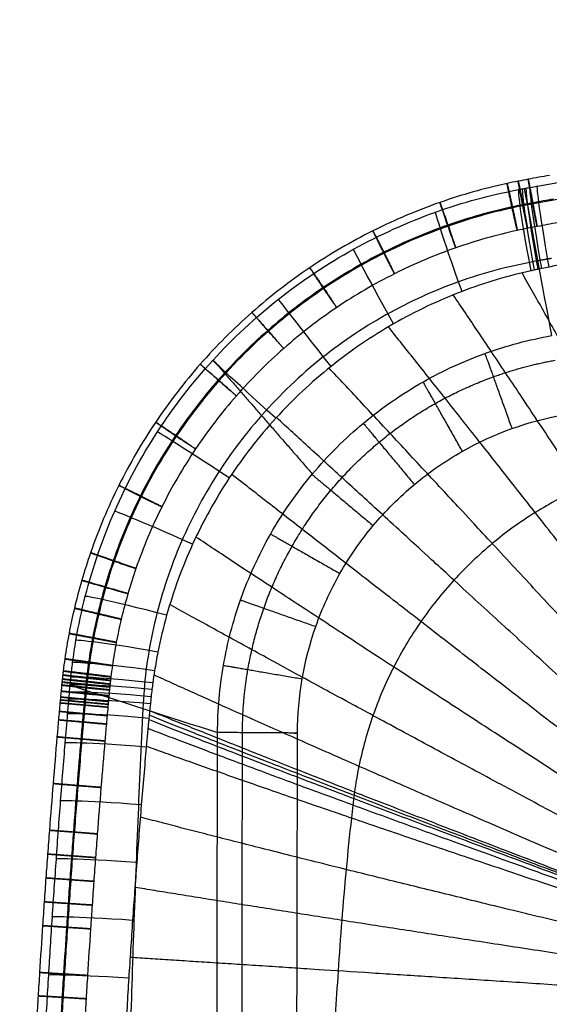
# Model space of a CAD drawing. Header units: millimetres. Extents: x -290 to 310, y -189 to 212.
# Tile 7 of 25: x -290 to -224, y 87 to 210. Entities that reach past the tile are written whole.
import ezdxf

# ---------------------------------------------------------------- set-up
doc = ezdxf.new("R2010")
doc.units = ezdxf.units.MM
doc.layers.add('mousse 2', color=7, linetype='Continuous', true_color=0x616161)

msp = doc.modelspace()

# ---------------------------------------------------------------- linework, layer by layer
at = {"layer": 'mousse 2'}
for points, knots in [([(-227.39, 189.35, 355.02), (-227.3, 189.37, 355.02), (-227.06, 189.41, 355.02), (-226.82, 189.46, 355.02), (-226.36, 189.54, 355.02), (-226.05, 189.59, 355.02), (-225.14, 189.76, 355.02), (-224.52, 189.86, 355.02), (-223.3, 190.08, 355.02), (-222.69, 190.19, 355.02), (-221.46, 190.4, 355.02), (-220.85, 190.51, 355.02), (-217.79, 191.04, 355.02), (-215.34, 191.46, 355.02), (-210.44, 192.28, 355.02), (-207.98, 192.69, 355.02), (-203.07, 193.48, 355.02), (-200.62, 193.87, 355.02), (-195.71, 194.64, 355.02), (-193.25, 195.02, 355.02), (-188.33, 195.76, 355.02), (-185.88, 196.13, 355.02), (-178.5, 197.2, 355.02), (-173.57, 197.89, 355.02), (-158.79, 199.86, 355.02), (-148.92, 201.07, 355.02), (-129.15, 203.28, 355.02), (-119.26, 204.27, 355.02), (-99.45, 206.03, 355.02), (-89.53, 206.8, 355.02), (-69.69, 208.12, 355.02), (-59.76, 208.67, 355.02), (-29.96, 210, 355.02), (-10.07, 210.44, 355.02), (9.82, 210.44, 355.02)], [-237.721959, -237.721959, -237.721959, -237.721959, -237.451351, -236.986671, -236.986671, -236.057312, -236.057312, -234.198593, -234.198593, -232.339874, -232.339874, -230.481155, -230.481155, -223.046279, -223.046279, -215.611403, -215.611403, -208.176527, -208.176527, -200.741651, -200.741651, -193.306775, -193.306775, -178.437023, -178.437023, -148.697519, -148.697519, -118.958015, -118.958015, -89.218511, -89.218511, -59.479008, -59.479008, 0, 0, 0, 0]), ([(9.82, 208.39, 369.29), (-10.05, 208.39, 369.29), (-29.93, 207.95, 369.29), (-59.7, 206.63, 369.29), (-69.62, 206.08, 369.29), (-89.45, 204.76, 369.29), (-99.36, 203.99, 369.3), (-119.15, 202.23, 369.3), (-129.04, 201.24, 369.3), (-148.79, 199.04, 369.3), (-158.65, 197.83, 369.3), (-173.42, 195.85, 369.3), (-178.34, 195.17, 369.3), (-185.71, 194.1, 369.3), (-188.17, 193.73, 369.3), (-193.08, 192.99, 369.3), (-195.54, 192.61, 369.3), (-200.45, 191.84, 369.3), (-202.9, 191.45, 369.3), (-207.8, 190.65, 369.3), (-210.25, 190.25, 369.3), (-215.15, 189.42, 369.29), (-217.6, 189, 369.29), (-220.66, 188.46, 369.28), (-221.27, 188.35, 369.28), (-222.49, 188.14, 369.28), (-223.1, 188.03, 369.28), (-224.33, 187.81, 369.28), (-224.95, 187.7, 369.28), (-225.86, 187.53, 369.28), (-226.17, 187.47, 369.28), (-226.63, 187.39, 369.27), (-226.94, 187.33, 369.27), (-227.42, 187.24, 369.27), (-231.12, 186.5, 369.23), (-234.61, 185.51, 369.21), (-241.25, 183.07, 369.16), (-244.55, 181.56, 369.14), (-250.85, 178.01, 369.11), (-253.87, 175.99, 369.09), (-259.53, 171.49, 369.08), (-262.19, 169.01, 369.07), (-267.06, 163.66, 369.07), (-269.29, 160.79, 369.08), (-273.25, 154.74, 369.09), (-274.99, 151.55, 369.11), (-277.94, 144.94, 369.14), (-279.15, 141.52, 369.16), (-280.54, 136.28, 369.2), (-280.94, 134.51, 369.21), (-281.42, 131.84, 369.23), (-281.57, 130.95, 369.24), (-281.77, 129.48, 369.25), (-281.89, 128.58, 369.26), (-282.02, 127.36, 369.27), (-282.11, 126.44, 369.28), (-282.17, 125.84, 369.28), (-282.25, 124.94, 369.28), (-282.31, 124.33, 369.28), (-282.47, 122.52, 369.28), (-282.57, 121.31, 369.28), (-282.88, 117.69, 369.29), (-283.08, 115.28, 369.29), (-283.47, 110.45, 369.3), (-283.66, 108.04, 369.3), (-284.01, 103.2, 369.3), (-284.18, 100.79, 369.3), (-284.51, 95.96, 369.3), (-284.67, 93.54, 369.3), (-284.97, 88.7, 369.3), (-285.11, 86.29, 369.3), (-285.52, 79.03, 369.3), (-285.76, 74.19, 369.3), (-286.41, 59.68, 369.3), (-286.74, 50, 369.3), (-287.17, 30.62, 369.3), (-287.28, 20.94, 369.3), (-287.28, 11.25, 369.3), (-287.28, 11.25, 369.3), (-287.28, 11.25, 369.3)], [0, 0, 0, 0, 59.479008, 59.479008, 89.218511, 89.218511, 118.958015, 118.958015, 148.697519, 148.697519, 178.437023, 178.437023, 193.306775, 193.306775, 200.741651, 200.741651, 208.176527, 208.176527, 215.611403, 215.611403, 223.046279, 223.046279, 230.481155, 230.481155, 232.339874, 232.339874, 234.198593, 234.198593, 236.057312, 236.057312, 236.986671, 236.986671, 237.451351, 237.916031, 238.38071, 248.280249, 248.280249, 258.644467, 258.644467, 269.008686, 269.008686, 279.372904, 279.372904, 289.737123, 289.737123, 300.101341, 300.101341, 310.46556, 310.46556, 315.647669, 315.647669, 318.238723, 318.238723, 319.923741, 320.829778, 321.735815, 322.641852, 322.641852, 324.453926, 324.453926, 328.078073, 328.078073, 335.326369, 335.326369, 342.574664, 342.574664, 349.822959, 349.822959, 357.071255, 357.071255, 364.31955, 364.31955, 378.816141, 378.816141, 407.809322, 407.809322, 436.802503, 436.802503, 436.804551, 436.804551, 436.804551, 436.804551]), ([(9.82, 200.33, 380.28), (-9.95, 200.33, 380.28), (-29.72, 199.89, 380.28), (-59.33, 198.57, 380.28), (-69.2, 198.02, 380.28), (-88.92, 196.71, 380.29), (-98.78, 195.94, 380.29), (-118.46, 194.19, 380.28), (-128.3, 193.2, 380.28), (-147.94, 191.01, 380.28), (-157.75, 189.8, 380.28), (-172.44, 187.84, 380.29), (-177.34, 187.15, 380.29), (-184.67, 186.09, 380.29), (-187.12, 185.72, 380.29), (-192, 184.98, 380.28), (-194.44, 184.61, 380.28), (-199.32, 183.84, 380.28), (-201.76, 183.45, 380.28), (-206.64, 182.65, 380.27), (-209.08, 182.24, 380.27), (-213.95, 181.41, 380.25), (-216.38, 180.99, 380.24), (-219.42, 180.44, 380.23), (-220.03, 180.33, 380.23), (-221.25, 180.11, 380.22), (-221.85, 180, 380.22), (-223.07, 179.78, 380.21), (-223.68, 179.67, 380.2), (-224.59, 179.49, 380.18), (-224.89, 179.43, 380.18), (-225.34, 179.34, 380.17), (-225.64, 179.28, 380.16), (-226.11, 179.18, 380.15), (-229.31, 178.48, 380.06), (-232.35, 177.57, 379.99), (-238.11, 175.38, 379.86), (-240.97, 174.02, 379.81), (-246.44, 170.89, 379.73), (-249.06, 169.11, 379.69), (-253.99, 165.17, 379.65), (-256.29, 163, 379.64), (-260.55, 158.34, 379.64), (-262.49, 155.84, 379.65), (-265.96, 150.58, 379.7), (-267.5, 147.81, 379.73), (-270.11, 142.07, 379.81), (-271.2, 139.09, 379.87), (-272.47, 134.54, 379.96), (-272.84, 133, 380), (-273.3, 130.68, 380.05), (-273.43, 129.91, 380.07), (-273.64, 128.62, 380.1), (-273.75, 127.83, 380.13), (-273.88, 126.81, 380.15), (-273.99, 125.88, 380.18), (-274.05, 125.29, 380.19), (-274.15, 124.39, 380.2), (-274.21, 123.79, 380.21), (-274.37, 121.99, 380.22), (-274.48, 120.79, 380.23), (-274.81, 117.19, 380.24), (-275.02, 114.79, 380.25), (-275.41, 109.98, 380.27), (-275.6, 107.58, 380.27), (-275.96, 102.77, 380.28), (-276.14, 100.37, 380.28), (-276.47, 95.56, 380.28), (-276.63, 93.15, 380.28), (-276.93, 88.34, 380.29), (-277.07, 85.93, 380.29), (-277.48, 78.71, 380.28), (-277.73, 73.9, 380.28), (-278.39, 59.45, 380.28), (-278.72, 49.81, 380.28), (-279.16, 30.54, 380.28), (-279.26, 20.89, 380.28), (-279.26, 11.25, 380.28), (-279.26, 11.25, 380.28), (-279.26, 11.25, 380.28)], [0, 0, 0, 0, 59.479008, 59.479008, 89.218511, 89.218511, 118.958015, 118.958015, 148.697519, 148.697519, 178.437023, 178.437023, 193.306775, 193.306775, 200.741651, 200.741651, 208.176527, 208.176527, 215.611403, 215.611403, 223.046279, 223.046279, 230.481155, 230.481155, 232.339874, 232.339874, 234.198593, 234.198593, 236.057312, 236.057312, 236.986671, 236.986671, 237.451351, 237.916031, 238.38071, 248.280249, 248.280249, 258.644467, 258.644467, 269.008686, 269.008686, 279.372904, 279.372904, 289.737123, 289.737123, 300.101341, 300.101341, 310.46556, 310.46556, 315.647669, 315.647669, 318.238723, 318.238723, 319.923741, 320.829778, 321.735815, 322.641852, 322.641852, 324.453926, 324.453926, 328.078073, 328.078073, 335.326369, 335.326369, 342.574664, 342.574664, 349.822959, 349.822959, 357.071255, 357.071255, 364.31955, 364.31955, 378.816141, 378.816141, 407.809322, 407.809322, 436.802503, 436.802503, 436.806274, 436.806274, 436.806274, 436.806274]), ([(-224.25, 190.99, 368.96), (-225.13, 190.84, 368.96), (-226.43, 190.6, 368.96), (-228.19, 190.27, 368.95), (-231.93, 189.49, 368.91), (-238.1, 187.75, 368.87), (-246.39, 184.24, 368.81), (-254.28, 179.63, 368.78), (-261.53, 174.03, 368.76), (-268, 167.55, 368.75), (-273.58, 160.29, 368.76), (-278.19, 152.37, 368.79), (-281.02, 145.63, 368.82), (-282.67, 140.44, 368.85), (-283.56, 137.08, 368.88), (-284.26, 133.8, 368.9), (-284.7, 131.18, 368.92), (-284.93, 129.44, 368.94), (-285.02, 128.6, 368.94), (-285.07, 128.13, 368.95), (-285.12, 127.72, 368.95), (-285.17, 127.21, 368.95), (-285.23, 126.59, 368.96), (-285.29, 125.97, 368.96), (-285.33, 125.49, 368.96), (-285.39, 124.88, 368.96), (-285.46, 124.06, 368.96), (-285.59, 122.65, 368.96), (-285.85, 119.64, 368.97), (-286.23, 115.05, 368.97), (-286.62, 110.17, 368.98), (-286.91, 106.24, 368.98), (-287.13, 103.26, 368.98), (-287.34, 100.28, 368.98), (-287.61, 96.35, 368.98), (-287.86, 92.43, 368.98), (-288.1, 88.53, 368.98), (-288.26, 85.73, 368.98), (-288.41, 83.07, 368.98), (-288.59, 79.69, 368.98), (-288.87, 74.24, 368.98), (-289.22, 66.74, 368.98), (-289.53, 58.97, 368.98), (-289.76, 52.15, 368.98), (-289.99, 44.34, 368.98), (-290.21, 34.6, 368.98), (-290.36, 22.91, 368.98), (-290.4, 15.14, 368.98), (-290.4, 11.25, 368.98)], [0, 0, 0, 0, 2.6567, 3.903734, 5.262061, 13.616912, 22.31894, 31.070613, 39.823597, 48.576953, 57.329991, 66.08303, 74.834374, 78.285241, 81.736108, 84.822321, 87.908533, 89.380375, 89.861877, 90.34338, 90.716679, 91.089978, 91.836577, 92.561113, 92.923381, 93.285649, 94.347814, 95.409979, 97.534308, 103.367464, 109.200621, 112.180991, 115.161362, 118.141733, 121.122104, 126.968959, 129.892386, 132.815814, 135.348986, 137.882157, 142.948501, 151.661873, 160.375245, 166.222048, 172.068852, 183.76246, 195.400257, 207.038054, 207.038054, 207.038054, 207.038054]), ([(-284.1, 127.34, 355.02), (-284.07, 127.65, 355.02), (-283.98, 128.61, 355.02), (-283.87, 129.53, 355.02), (-283.67, 131.07, 355.02), (-283.53, 132, 355.02), (-283.06, 134.78, 355.02), (-282.67, 136.61, 355.02), (-281.27, 142.07, 355.02), (-280.04, 145.63, 355.02), (-277.02, 152.51, 355.02), (-275.23, 155.82, 355.02), (-271.14, 162.12, 355.02), (-268.83, 165.1, 355.02), (-263.77, 170.65, 355.02), (-261.02, 173.21, 355.02), (-255.13, 177.87, 355.02), (-251.99, 179.96, 355.02), (-245.42, 183.59, 355.02), (-241.99, 185.15, 355.02), (-235.07, 187.62, 355.02), (-231.45, 188.6, 355.02), (-227.67, 189.3, 355.02), (-227.45, 189.34, 355.02), (-227.39, 189.35, 355.02)], [-320.829778, -320.829778, -320.829778, -320.829778, -319.923741, -318.238723, -318.238723, -315.647669, -315.647669, -310.46556, -310.46556, -300.101341, -300.101341, -289.737123, -289.737123, -279.372904, -279.372904, -269.008686, -269.008686, -258.644467, -258.644467, -248.280249, -248.280249, -238.38071, -237.916031, -237.721959, -237.721959, -237.721959, -237.721959]), ([(-223.73, 188.04, 371.96), (-224.6, 187.88, 371.96), (-225.91, 187.65, 371.96), (-227.64, 187.32, 371.95), (-231.21, 186.58, 371.92), (-237.12, 184.91, 371.87), (-245.06, 181.55, 371.82), (-252.61, 177.13, 371.78), (-259.55, 171.77, 371.76), (-265.74, 165.57, 371.76), (-271.09, 158.62, 371.77), (-275.5, 151.04, 371.79), (-278.21, 144.59, 371.83), (-279.79, 139.62, 371.86), (-280.64, 136.4, 371.88), (-281.31, 133.27, 371.9), (-281.73, 130.75, 371.92), (-281.95, 129.09, 371.94), (-282.04, 128.28, 371.94), (-282.09, 127.84, 371.95), (-282.13, 127.43, 371.95), (-282.18, 126.94, 371.95), (-282.24, 126.32, 371.96), (-282.3, 125.71, 371.96), (-282.35, 125.22, 371.96), (-282.4, 124.61, 371.96), (-282.47, 123.79, 371.96), (-282.6, 122.39, 371.96), (-282.86, 119.39, 371.97), (-283.24, 114.81, 371.97), (-283.63, 109.94, 371.98), (-283.92, 106.02, 371.98), (-284.14, 103.05, 371.98), (-284.35, 100.07, 371.98), (-284.61, 96.15, 371.98), (-284.87, 92.24, 371.98), (-285.1, 88.35, 371.98), (-285.27, 85.56, 371.98), (-285.42, 82.9, 371.98), (-285.6, 79.53, 371.98), (-285.88, 74.1, 371.98), (-286.22, 66.61, 371.98), (-286.53, 58.86, 371.98), (-286.76, 52.06, 371.98), (-286.99, 44.27, 371.98), (-287.21, 34.54, 371.98), (-287.36, 22.89, 371.98), (-287.4, 15.13, 371.98), (-287.4, 11.25, 371.98)], [0, 0, 0, 0, 2.6567, 3.903734, 5.262061, 13.616912, 22.31894, 31.070613, 39.823597, 48.576953, 57.329991, 66.08303, 74.834374, 78.285241, 81.736108, 84.822321, 87.908533, 89.380375, 89.861877, 90.34338, 90.716679, 91.089978, 91.836577, 92.561113, 92.923381, 93.285649, 94.347814, 95.409979, 97.534308, 103.367464, 109.200621, 112.180991, 115.161362, 118.141733, 121.122104, 126.968959, 129.892386, 132.815814, 135.348986, 137.882157, 142.948501, 151.661873, 160.375245, 166.222048, 172.068852, 183.76246, 195.400257, 207.038054, 207.038054, 207.038054, 207.038054]), ([(-223.74, 188.03, 365.96), (-224.61, 187.88, 365.96), (-225.87, 187.65, 365.96), (-227.58, 187.33, 365.95), (-231.17, 186.59, 365.92), (-237.08, 184.91, 365.87), (-245.03, 181.55, 365.82), (-252.59, 177.13, 365.78), (-259.53, 171.77, 365.76), (-265.73, 165.56, 365.76), (-271.08, 158.6, 365.77), (-275.49, 151.01, 365.8), (-278.21, 144.56, 365.83), (-279.79, 139.58, 365.86), (-280.64, 136.36, 365.88), (-281.31, 133.22, 365.9), (-281.73, 130.71, 365.92), (-281.95, 129.04, 365.94), (-282.05, 128.23, 365.94), (-282.09, 127.79, 365.95), (-282.14, 127.38, 365.95), (-282.19, 126.89, 365.95), (-282.25, 126.29, 365.96), (-282.3, 125.68, 365.96), (-282.35, 125.21, 365.96), (-282.4, 124.62, 365.96), (-282.47, 123.79, 365.96), (-282.6, 122.38, 365.96), (-282.86, 119.38, 365.97), (-283.24, 114.8, 365.97), (-283.63, 109.94, 365.98), (-283.92, 106.02, 365.98), (-284.14, 103.05, 365.98), (-284.35, 100.07, 365.98), (-284.61, 96.15, 365.98), (-284.87, 92.24, 365.98), (-285.1, 88.35, 365.98), (-285.27, 85.56, 365.98), (-285.42, 82.9, 365.98), (-285.6, 79.53, 365.98), (-285.88, 74.1, 365.98), (-286.22, 66.61, 365.98), (-286.53, 58.86, 365.98), (-286.76, 52.06, 365.98), (-286.99, 44.26, 365.98), (-287.21, 34.54, 365.98), (-287.36, 22.89, 365.98), (-287.4, 15.13, 365.98), (-287.4, 11.25, 365.98)], [0, 0, 0, 0, 2.6567, 3.903734, 5.262061, 13.616912, 22.31894, 31.070613, 39.823597, 48.576953, 57.329991, 66.08303, 74.834374, 78.285241, 81.736108, 84.822321, 87.908533, 89.380375, 89.861877, 90.34338, 90.716679, 91.089978, 91.836577, 92.561113, 92.923381, 93.285649, 94.347814, 95.409979, 97.534308, 103.367464, 109.200621, 112.180991, 115.161362, 118.141733, 121.122104, 126.968959, 129.892386, 132.815814, 135.348986, 137.882157, 142.948501, 151.661873, 160.375245, 166.222048, 172.068852, 183.76246, 195.400257, 207.038054, 207.038054, 207.038054, 207.038054]), ([(-223.21, 185.08, 368.96), (-224.08, 184.93, 368.96), (-225.34, 184.7, 368.96), (-227.03, 184.38, 368.95), (-230.45, 183.67, 368.92), (-236.11, 182.07, 368.87), (-243.69, 178.86, 368.83), (-250.92, 174.64, 368.79), (-257.55, 169.51, 368.77), (-263.48, 163.58, 368.77), (-268.59, 156.93, 368.78), (-272.8, 149.69, 368.8), (-275.4, 143.52, 368.83), (-276.91, 138.76, 368.86), (-277.72, 135.69, 368.88), (-278.36, 132.69, 368.91), (-278.76, 130.28, 368.92), (-278.97, 128.69, 368.94), (-279.06, 127.92, 368.94), (-279.11, 127.5, 368.95), (-279.15, 127.1, 368.95), (-279.2, 126.62, 368.95), (-279.26, 126.02, 368.96), (-279.31, 125.41, 368.96), (-279.36, 124.94, 368.96), (-279.41, 124.36, 368.96), (-279.48, 123.53, 368.96), (-279.61, 122.12, 368.96), (-279.87, 119.13, 368.97), (-280.25, 114.56, 368.97), (-280.64, 109.71, 368.98), (-280.93, 105.8, 368.98), (-281.15, 102.83, 368.98), (-281.35, 99.87, 368.98), (-281.62, 95.95, 368.98), (-281.87, 92.05, 368.98), (-282.11, 88.17, 368.98), (-282.27, 85.39, 368.98), (-282.42, 82.73, 368.98), (-282.6, 79.37, 368.98), (-282.88, 73.95, 368.98), (-283.23, 66.48, 368.98), (-283.53, 58.75, 368.98), (-283.76, 51.96, 368.98), (-283.99, 44.19, 368.98), (-284.21, 34.49, 368.98), (-284.36, 22.86, 368.98), (-284.4, 15.12, 368.98), (-284.4, 11.25, 368.98)], [0, 0, 0, 0, 2.6567, 3.903734, 5.262061, 13.616912, 22.31894, 31.070613, 39.823597, 48.576953, 57.329991, 66.08303, 74.834374, 78.285241, 81.736108, 84.822321, 87.908533, 89.380375, 89.861877, 90.34338, 90.716679, 91.089978, 91.836577, 92.561113, 92.923381, 93.285649, 94.347814, 95.409979, 97.534308, 103.367464, 109.200621, 112.180991, 115.161362, 118.141733, 121.122104, 126.968959, 129.892386, 132.815814, 135.348986, 137.882157, 142.948501, 151.661873, 160.375245, 166.222048, 172.068852, 183.76246, 195.400257, 207.038054, 207.038054, 207.038054, 207.038054]), ([(9.82, 174.3, 392.5), (-23.41, 174.3, 392.5), (-56.67, 173.03, 392.5), (-121.09, 168.12, 392.5), (-154.32, 164.36, 392.5), (-188.63, 159.17, 392.5), (-195.14, 158.14, 392.5), (-199.25, 157.42, 392.5), (-203.47, 156.65, 392.5), (-205.57, 156.25, 392.5), (-208.23, 155.71, 392.5), (-208.76, 155.6, 392.5), (-209.56, 155.43, 392.5), (-209.83, 155.38, 392.5), (-210.36, 155.27, 392.5), (-210.63, 155.21, 392.5), (-211.96, 154.91, 392.5), (-213.01, 154.63, 392.5), (-216.16, 153.69, 392.5), (-218.22, 152.92, 392.5), (-222.22, 151.11, 392.5), (-224.16, 150.06, 392.5), (-227.9, 147.72, 392.5), (-229.69, 146.43, 392.5), (-233.08, 143.6, 392.5), (-234.68, 142.07, 392.5), (-237.66, 138.82, 392.5), (-239.04, 137.09, 392.5), (-241.56, 133.46, 392.5), (-242.69, 131.56, 392.5), (-244.69, 127.64, 392.5), (-245.56, 125.61, 392.5), (-247.01, 121.47, 392.5), (-247.6, 119.35, 392.5), (-248.26, 116.13, 392.5), (-248.44, 115.05, 392.5), (-248.61, 113.84, 392.5), (-248.63, 113.7, 392.5), (-248.66, 113.43, 392.5), (-248.68, 113.3, 392.5), (-248.73, 112.89, 392.5), (-248.76, 112.62, 392.5), (-248.85, 111.81, 392.5), (-248.92, 111.27, 392.5), (-249.22, 108.58, 392.5), (-249.44, 106.45, 392.5), (-249.84, 102.18, 392.5), (-250.2, 98.03, 392.5), (-250.66, 91.43, 392.5), (-251.64, 75.65, 392.5), (-252.86, 48.72, 392.5), (-253.23, 23.74, 392.5), (-253.23, 11.25, 392.5), (-253.23, 11.25, 392.5)], [0, 0, 0, 0, 98.712679, 98.712679, 192.052113, 197.425359, 202.798604, 208.17185, 208.17185, 213.545095, 213.545095, 214.888407, 214.888407, 215.560063, 215.560063, 216.231718, 216.231718, 218.918341, 218.918341, 224.291587, 224.291587, 229.664832, 229.664832, 235.038078, 235.038078, 240.411324, 240.411324, 245.784569, 245.784569, 251.157815, 251.157815, 256.531061, 256.531061, 261.904306, 261.904306, 264.590929, 264.590929, 264.926757, 264.926757, 265.262585, 265.262585, 265.93424, 265.93424, 267.277552, 267.277552, 272.650798, 272.650798, 278.024043, 283.397289, 288.770534, 325.889331, 363.008128, 363.008129, 363.008129, 363.008129, 363.008129]), ([(-265.69, 121.41, 9.47), (-265.68, 124.22, 9.47), (-265.18, 129.85, 9.47), (-262.99, 138.26, 9.46), (-259.29, 146.36, 9.46), (-254.09, 153.84, 9.46), (-247.63, 160.28, 9.46), (-240.27, 165.36, 9.46), (-232.32, 169.01, 9.46), (-226.8, 170.48, 9.46), (-224, 170.98, 9.46)], [0.132086, 0.132086, 0.132086, 0.132086, 6.903267, 13.674448, 20.953733, 28.233017, 35.512655, 42.792293, 49.630457, 56.46862, 56.46862, 56.46862, 56.46862]), ([(-255.7, 121.25), (-255.7, 121.29), (-255.7, 121.34), (-255.7, 121.38), (-255.69, 125.89), (-254.5, 132.83), (-250.6, 141.39), (-246.43, 147.39), (-241.26, 152.56), (-233.48, 157.93), (-226.82, 160.34), (-222.33, 161.14)], [0, 0, 0, 0, 0.132085, 0.132085, 0.132085, 13.674449, 20.953734, 28.233019, 35.512657, 42.792295, 56.46862, 56.46862, 56.46862, 56.46862]), ([(-289.17, 11.25, 355.03), (-289.17, 11.25, 355.03), (-289.17, 11.25, 355.03), (-289.17, 20.94, 355.03), (-289.07, 30.62, 355.03), (-288.64, 49.99, 355.03), (-288.33, 59.67, 355.03), (-287.69, 74.19, 355.03), (-287.45, 79.03, 355.03), (-287.06, 86.28, 355.03), (-286.92, 88.7, 355.03), (-286.63, 93.53, 355.03), (-286.48, 95.95, 355.03), (-286.16, 100.78, 355.03), (-285.99, 103.2, 355.03), (-285.65, 108.03, 355.03), (-285.47, 110.45, 355.03), (-285.1, 115.27, 355.02), (-284.91, 117.69, 355.02), (-284.61, 121.31, 355.02), (-284.51, 122.52, 355.02), (-284.36, 124.32, 355.02), (-284.31, 124.93, 355.02), (-284.23, 125.83, 355.02), (-284.18, 126.44, 355.02), (-284.13, 127.03, 355.02), (-284.1, 127.34, 355.02)], [-436.802827, -436.802827, -436.802827, -436.802827, -436.802503, -436.802503, -407.809322, -407.809322, -378.816141, -378.816141, -364.31955, -364.31955, -357.071255, -357.071255, -349.822959, -349.822959, -342.574664, -342.574664, -335.326369, -335.326369, -328.078073, -328.078073, -324.453926, -324.453926, -322.641852, -322.641852, -321.735815, -320.829778, -320.829778, -320.829778, -320.829778]), ([(-265.81, 11.25, 9.33), (-265.81, 25, 9.33), (-265.8, 61.72, 9.34), (-265.74, 98.44, 9.41), (-265.69, 121.41, 9.47)], [0, 0, 0, 0, 41.25, 110.138106, 110.138106, 110.138106, 110.138106]), ([(-255.7, 121.25), (-256.23, 121.32, 0), (-257.3, 121.42, 0.08), (-258.91, 121.38, 0.48), (-260.48, 121.4, 1.16), (-261.95, 121.4, 2.13), (-263.23, 121.4, 3.34), (-264.28, 121.41, 4.75), (-265.04, 121.41, 6.29), (-265.52, 121.41, 7.87), (-265.66, 121.41, 8.94), (-265.69, 121.41, 9.47)], [-15.163086, -15.163086, -15.163086, -15.163086, -13.585067, -11.932648, -10.217683, -8.462873, -6.694369, -4.93956, -3.224594, -1.572175, -0.00005, -0.00005, -0.00005, -0.00005])]:
    msp.add_open_spline(points, degree=3, knots=knots, dxfattribs=at)
for points, weights, degree, knots in [([(-228.88, 187.06, 365.94), (-229.51, 189.99, 365.93), (-229.54, 189.98, 368.93), (-229.56, 189.98, 371.93), (-228.93, 187.05, 371.94), (-228.29, 184.12, 371.94), (-228.27, 184.12, 368.94), (-228.24, 184.12, 365.94), (-228.88, 187.06, 365.94)], [1, 0.707106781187, 1, 0.707106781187, 1, 0.707106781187, 1, 0.707106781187, 1], 2, [0, 0, 0, 4.712389, 4.712389, 9.424778, 9.424778, 14.137167, 14.137167, 18.849556, 18.849556, 18.849556]), ([(-227.55, 187.33, 365.95), (-228.13, 190.28, 365.95), (-228.15, 190.27, 368.95), (-228.18, 190.27, 371.95), (-227.6, 187.32, 371.95), (-227.02, 184.38, 371.95), (-226.99, 184.38, 368.95), (-226.97, 184.39, 365.95), (-227.55, 187.33, 365.95)], [1, 0.707106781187, 1, 0.707106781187, 1, 0.707106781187, 1, 0.707106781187, 1], 2, [0, 0, 0, 4.712389, 4.712389, 9.424778, 9.424778, 14.137167, 14.137167, 18.849556, 18.849556, 18.849556]), ([(-226.33, 187.57, 365.96), (-226.88, 190.51, 365.96), (-226.9, 190.51, 368.96), (-226.92, 190.51, 371.96), (-226.37, 187.56, 371.96), (-225.81, 184.61, 371.96), (-225.8, 184.61, 368.96), (-225.78, 184.62, 365.96), (-226.33, 187.57, 365.96)], [1, 0.707106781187, 1, 0.707106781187, 1, 0.707106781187, 1, 0.707106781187, 1], 2, [0, 0, 0, 4.712389, 4.712389, 9.424778, 9.424778, 14.137167, 14.137167, 18.849556, 18.849556, 18.849556]), ([(-236.92, 184.78, 365.87), (-237.91, 187.62, 365.87), (-237.93, 187.61, 368.87), (-237.95, 187.61, 371.87), (-236.96, 184.78, 371.87), (-235.97, 181.95, 371.88), (-235.95, 181.95, 368.88), (-235.93, 181.95, 365.88), (-236.92, 184.78, 365.87)], [1, 0.707106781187, 1, 0.707106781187, 1, 0.707106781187, 1, 0.707106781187, 1], 2, [0, 0, 0, 4.712389, 4.712389, 9.424778, 9.424778, 14.137167, 14.137167, 18.849556, 18.849556, 18.849556]), ([(-244.93, 181.39, 365.82), (-246.27, 184.07, 365.82), (-246.29, 184.07, 368.82), (-246.3, 184.07, 371.82), (-244.96, 181.39, 371.82), (-243.62, 178.71, 371.83), (-243.6, 178.71, 368.83), (-243.58, 178.71, 365.83), (-244.93, 181.39, 365.82)], [1, 0.707106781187, 1, 0.707106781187, 1, 0.707106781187, 1, 0.707106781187, 1], 2, [0, 0, 0, 4.712389, 4.712389, 9.424778, 9.424778, 14.137167, 14.137167, 18.849556, 18.849556, 18.849556]), ([(-252.48, 176.98, 365.79), (-254.16, 179.46, 365.78), (-254.17, 179.46, 368.78), (-254.18, 179.46, 371.78), (-252.51, 176.98, 371.79), (-250.83, 174.49, 371.79), (-250.82, 174.49, 368.79), (-250.81, 174.49, 365.79), (-252.48, 176.98, 365.79)], [1, 0.707106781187, 1, 0.707106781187, 1, 0.707106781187, 1, 0.707106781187, 1], 2, [0, 0, 0, 4.712389, 4.712389, 9.424778, 9.424778, 14.137167, 14.137167, 18.849556, 18.849556, 18.849556]), ([(-259.41, 171.63, 365.77), (-261.39, 173.88, 365.76), (-261.4, 173.88, 368.76), (-261.41, 173.88, 371.76), (-259.43, 171.63, 371.77), (-257.44, 169.38, 371.77), (-257.43, 169.38, 368.77), (-257.43, 169.37, 365.77), (-259.41, 171.63, 365.77)], [1, 0.707106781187, 1, 0.707106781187, 1, 0.707106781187, 1, 0.707106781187, 1], 2, [0, 0, 0, 4.712389, 4.712389, 9.424778, 9.424778, 14.137167, 14.137167, 18.849556, 18.849556, 18.849556]), ([(-265.59, 165.43, 365.76), (-267.85, 167.41, 365.75), (-267.85, 167.42, 368.75), (-267.86, 167.42, 371.75), (-265.6, 165.44, 371.76), (-263.35, 163.47, 371.77), (-263.34, 163.46, 368.77), (-263.34, 163.45, 365.77), (-265.59, 165.43, 365.76)], [1, 0.707106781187, 1, 0.707106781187, 1, 0.707106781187, 1, 0.707106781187, 1], 2, [0, 0, 0, 4.712389, 4.712389, 9.424778, 9.424778, 14.137167, 14.137167, 18.849556, 18.849556, 18.849556]), ([(-262.58, 121.4, 2.74), (-262.58, 124.04, 2.74), (-262.12, 129.32, 2.74), (-260.07, 137.21, 2.74), (-256.61, 144.81, 2.74), (-251.74, 151.83, 2.74), (-245.68, 157.87, 2.74), (-238.79, 162.63, 2.74), (-231.34, 166.05, 2.74), (-226.17, 167.44, 2.74), (-223.55, 167.91, 2.74)], [0.862844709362, 0.862853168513, 0.862870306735, 0.862895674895, 0.862919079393, 0.862938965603, 0.862953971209, 0.862963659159, 0.86296868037, 0.862969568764, 0.862969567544], 3, [0.132917, 0.132917, 0.132917, 0.132917, 6.903267, 13.674448, 20.953733, 28.233017, 35.512655, 42.792293, 49.630457, 56.46862, 56.46862, 56.46862, 56.46862]), ([(-270.93, 158.49, 365.77), (-273.42, 160.17, 365.76), (-273.42, 160.18, 368.76), (-273.42, 160.19, 371.76), (-270.93, 158.51, 371.77), (-268.44, 156.84, 371.78), (-268.44, 156.83, 368.78), (-268.43, 156.82, 365.78), (-270.93, 158.49, 365.77)], [1, 0.707106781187, 1, 0.707106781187, 1, 0.707106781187, 1, 0.707106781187, 1], 2, [0, 0, 0, 4.712389, 4.712389, 9.424778, 9.424778, 14.137167, 14.137167, 18.849556, 18.849556, 18.849556]), ([(-275.33, 150.93, 365.8), (-278.01, 152.27, 365.79), (-278.01, 152.28, 368.79), (-278.01, 152.3, 371.79), (-275.33, 150.96, 371.8), (-272.64, 149.62, 371.8), (-272.64, 149.61, 368.8), (-272.64, 149.59, 365.8), (-275.33, 150.93, 365.8)], [1, 0.707106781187, 1, 0.707106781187, 1, 0.707106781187, 1, 0.707106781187, 1], 2, [0, 0, 0, 4.712389, 4.712389, 9.424778, 9.424778, 14.137167, 14.137167, 18.849556, 18.849556, 18.849556]), ([(-278.72, 142.86, 365.84), (-281.55, 143.85, 365.83), (-281.55, 143.87, 368.83), (-281.55, 143.88, 371.83), (-278.72, 142.9, 371.84), (-275.88, 141.92, 371.84), (-275.88, 141.9, 368.84), (-275.88, 141.88, 365.84), (-278.72, 142.86, 365.84)], [1, 0.707106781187, 1, 0.707106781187, 1, 0.707106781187, 1, 0.707106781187, 1], 2, [0, 0, 0, 4.712389, 4.712389, 9.424778, 9.424778, 14.137167, 14.137167, 18.849556, 18.849556, 18.849556]), ([(-279.77, 139.58, 365.86), (-282.65, 140.41, 365.85), (-282.65, 140.43, 368.85), (-282.64, 140.45, 371.85), (-279.76, 139.61, 371.86), (-276.88, 138.78, 371.86), (-276.88, 138.76, 368.86), (-276.89, 138.74, 365.86), (-279.77, 139.58, 365.86)], [1, 0.707106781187, 1, 0.707106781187, 1, 0.707106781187, 1, 0.707106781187, 1], 2, [0, 0, 0, 4.712389, 4.712389, 9.424778, 9.424778, 14.137167, 14.137167, 18.849556, 18.849556, 18.849556]), ([(-280.65, 136.24, 365.88), (-283.57, 136.93, 365.88), (-283.56, 136.95, 368.88), (-283.56, 136.97, 371.88), (-280.64, 136.28, 371.88), (-277.72, 135.59, 371.88), (-277.73, 135.57, 368.88), (-277.73, 135.55, 365.88), (-280.65, 136.24, 365.88)], [1, 0.707106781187, 1, 0.707106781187, 1, 0.707106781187, 1, 0.707106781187, 1], 2, [0, 0, 0, 4.712389, 4.712389, 9.424778, 9.424778, 14.137167, 14.137167, 18.849556, 18.849556, 18.849556]), ([(-281.29, 133.22, 365.9), (-284.24, 133.78, 365.9), (-284.24, 133.8, 368.9), (-284.23, 133.82, 371.9), (-281.29, 133.26, 371.9), (-278.34, 132.7, 371.91), (-278.34, 132.68, 368.91), (-278.34, 132.66, 365.91), (-281.29, 133.22, 365.9)], [1, 0.707106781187, 1, 0.707106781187, 1, 0.707106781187, 1, 0.707106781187, 1], 2, [0, 0, 0, 4.712389, 4.712389, 9.424778, 9.424778, 14.137167, 14.137167, 18.849556, 18.849556, 18.849556]), ([(-281.8, 130.17, 365.93), (-284.77, 130.6, 365.93), (-284.76, 130.62, 368.93), (-284.76, 130.65, 371.93), (-281.79, 130.22, 371.93), (-278.82, 129.8, 371.93), (-278.82, 129.77, 368.93), (-278.83, 129.75, 365.93), (-281.8, 130.17, 365.93)], [1, 0.707106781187, 1, 0.707106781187, 1, 0.707106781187, 1, 0.707106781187, 1], 2, [0, 0, 0, 4.712389, 4.712389, 9.424778, 9.424778, 14.137167, 14.137167, 18.849556, 18.849556, 18.849556]), ([(-282.1, 127.76, 365.95), (-285.08, 128.07, 365.95), (-285.08, 128.1, 368.95), (-285.08, 128.12, 371.95), (-282.09, 127.81, 371.95), (-279.11, 127.49, 371.95), (-279.11, 127.46, 368.95), (-279.11, 127.44, 365.95), (-282.1, 127.76, 365.95)], [1, 0.707106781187, 1, 0.707106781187, 1, 0.707106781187, 1, 0.707106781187, 1], 2, [0, 0, 0, 4.712389, 4.712389, 9.424778, 9.424778, 14.137167, 14.137167, 18.849556, 18.849556, 18.849556]), ([(-282.05, 128.23, 365.94), (-285.03, 128.57, 365.94), (-285.02, 128.6, 368.94), (-285.02, 128.62, 371.94), (-282.04, 128.28, 371.94), (-279.06, 127.95, 371.94), (-279.06, 127.92, 368.94), (-279.06, 127.9, 365.94), (-282.05, 128.23, 365.94)], [1, 0.707106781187, 1, 0.707106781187, 1, 0.707106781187, 1, 0.707106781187, 1], 2, [0, 0, 0, 4.712389, 4.712389, 9.424778, 9.424778, 14.137167, 14.137167, 18.849556, 18.849556, 18.849556]), ([(-281.99, 128.71, 365.94), (-284.97, 129.07, 365.94), (-284.96, 129.1, 368.94), (-284.96, 129.12, 371.94), (-281.98, 128.76, 371.94), (-279.01, 128.4, 371.94), (-279.01, 128.38, 368.94), (-279.01, 128.35, 365.94), (-281.99, 128.71, 365.94)], [1, 0.707106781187, 1, 0.707106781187, 1, 0.707106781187, 1, 0.707106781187, 1], 2, [0, 0, 0, 4.712389, 4.712389, 9.424778, 9.424778, 14.137167, 14.137167, 18.849556, 18.849556, 18.849556]), ([(-282.17, 127.01, 365.95), (-285.16, 127.31, 365.95), (-285.16, 127.34, 368.95), (-285.15, 127.36, 371.95), (-282.17, 127.06, 371.95), (-279.18, 126.76, 371.95), (-279.19, 126.74, 368.95), (-279.19, 126.72, 365.95), (-282.17, 127.01, 365.95)], [1, 0.707106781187, 1, 0.707106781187, 1, 0.707106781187, 1, 0.707106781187, 1], 2, [0, 0, 0, 4.712389, 4.712389, 9.424778, 9.424778, 14.137167, 14.137167, 18.849556, 18.849556, 18.849556]), ([(-282.14, 127.38, 365.95), (-285.12, 127.69, 365.95), (-285.12, 127.72, 368.95), (-285.12, 127.74, 371.95), (-282.13, 127.43, 371.95), (-279.15, 127.13, 371.95), (-279.15, 127.1, 368.95), (-279.15, 127.08, 365.95), (-282.14, 127.38, 365.95)], [1, 0.707106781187, 1, 0.707106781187, 1, 0.707106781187, 1, 0.707106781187, 1], 2, [0, 0, 0, 4.712389, 4.712389, 9.424778, 9.424778, 14.137167, 14.137167, 18.849556, 18.849556, 18.849556]), ([(-282.35, 125.21, 365.96), (-285.33, 125.48, 365.96), (-285.33, 125.49, 368.96), (-285.33, 125.49, 371.96), (-282.35, 125.22, 371.96), (-279.36, 124.94, 371.96), (-279.36, 124.94, 368.96), (-279.36, 124.94, 365.96), (-282.35, 125.21, 365.96)], [1, 0.707106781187, 1, 0.707106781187, 1, 0.707106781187, 1, 0.707106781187, 1], 2, [0, 0, 0, 4.712389, 4.712389, 9.424778, 9.424778, 14.137167, 14.137167, 18.849556, 18.849556, 18.849556]), ([(-282.31, 125.56, 365.96), (-285.3, 125.84, 365.96), (-285.3, 125.85, 368.96), (-285.3, 125.86, 371.96), (-282.31, 125.58, 371.96), (-279.32, 125.3, 371.96), (-279.33, 125.3, 368.96), (-279.33, 125.29, 365.96), (-282.31, 125.56, 365.96)], [1, 0.707106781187, 1, 0.707106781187, 1, 0.707106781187, 1, 0.707106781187, 1], 2, [0, 0, 0, 4.712389, 4.712389, 9.424778, 9.424778, 14.137167, 14.137167, 18.849556, 18.849556, 18.849556]), ([(-282.25, 126.28, 365.96), (-285.23, 126.56, 365.96), (-285.23, 126.58, 368.96), (-285.23, 126.6, 371.96), (-282.24, 126.31, 371.96), (-279.26, 126.03, 371.96), (-279.26, 126.01, 368.96), (-279.26, 125.99, 365.96), (-282.25, 126.28, 365.96)], [1, 0.707106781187, 1, 0.707106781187, 1, 0.707106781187, 1, 0.707106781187, 1], 2, [0, 0, 0, 4.712389, 4.712389, 9.424778, 9.424778, 14.137167, 14.137167, 18.849556, 18.849556, 18.849556]), ([(-282.38, 124.85, 365.96), (-285.37, 125.12, 365.96), (-285.37, 125.12, 368.96), (-285.37, 125.12, 371.96), (-282.38, 124.85, 371.96), (-279.39, 124.58, 371.96), (-279.39, 124.58, 368.96), (-279.39, 124.59, 365.96), (-282.38, 124.85, 365.96)], [1, 0.707106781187, 1, 0.707106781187, 1, 0.707106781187, 1, 0.707106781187, 1], 2, [0, 0, 0, 4.712389, 4.712389, 9.424778, 9.424778, 14.137167, 14.137167, 18.849556, 18.849556, 18.849556]), ([(-282.57, 122.73, 365.96), (-285.55, 123, 365.96), (-285.55, 123, 368.96), (-285.55, 123, 371.96), (-282.57, 122.74, 371.96), (-279.58, 122.48, 371.96), (-279.58, 122.47, 368.96), (-279.58, 122.47, 365.96), (-282.57, 122.73, 365.96)], [1, 0.707106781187, 1, 0.707106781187, 1, 0.707106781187, 1, 0.707106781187, 1], 2, [0, 0, 0, 4.712389, 4.712389, 9.424778, 9.424778, 14.137167, 14.137167, 18.849556, 18.849556, 18.849556]), ([(-282.47, 123.79, 365.96), (-285.46, 124.06, 365.96), (-285.46, 124.06, 368.96), (-285.46, 124.06, 371.96), (-282.47, 123.79, 371.96), (-279.48, 123.53, 371.96), (-279.48, 123.53, 368.96), (-279.48, 123.53, 365.96), (-282.47, 123.79, 365.96)], [1, 0.707106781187, 1, 0.707106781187, 1, 0.707106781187, 1, 0.707106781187, 1], 2, [0, 0, 0, 4.712389, 4.712389, 9.424778, 9.424778, 14.137167, 14.137167, 18.849556, 18.849556, 18.849556]), ([(-282.75, 120.62, 365.97), (-285.74, 120.87, 365.97), (-285.74, 120.88, 368.97), (-285.74, 120.88, 371.97), (-282.75, 120.62, 371.97), (-279.76, 120.37, 371.97), (-279.76, 120.36, 368.97), (-279.76, 120.36, 365.97), (-282.75, 120.62, 365.97)], [1, 0.707106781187, 1, 0.707106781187, 1, 0.707106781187, 1, 0.707106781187, 1], 2, [0, 0, 0, 4.712389, 4.712389, 9.424778, 9.424778, 14.137167, 14.137167, 18.849556, 18.849556, 18.849556]), ([(-262.67, 11.25, 2.69), (-262.67, 25, 2.69), (-262.66, 61.74, 2.7), (-262.62, 98.46, 2.72), (-262.58, 121.4, 2.74)], [0.865276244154, 0.865276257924, 0.864973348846, 0.863860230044, 0.862843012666], 3, [0, 0, 0, 0, 41.25, 110.137243, 110.137243, 110.137243, 110.137243]), ([(-283.24, 114.8, 365.97), (-286.23, 115.05, 365.97), (-286.23, 115.05, 368.97), (-286.23, 115.05, 371.97), (-283.24, 114.81, 371.97), (-280.25, 114.57, 371.97), (-280.25, 114.56, 368.97), (-280.25, 114.56, 365.97), (-283.24, 114.8, 365.97)], [1, 0.707106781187, 1, 0.707106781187, 1, 0.707106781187, 1, 0.707106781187, 1], 2, [0, 0, 0, 4.712389, 4.712389, 9.424778, 9.424778, 14.137167, 14.137167, 18.849556, 18.849556, 18.849556]), ([(-283.7, 108.99, 365.98), (-286.69, 109.22, 365.98), (-286.69, 109.22, 368.98), (-286.69, 109.22, 371.98), (-283.7, 108.99, 371.98), (-280.71, 108.76, 371.98), (-280.71, 108.76, 368.98), (-280.71, 108.76, 365.98), (-283.7, 108.99, 365.98)], [1, 0.707106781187, 1, 0.707106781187, 1, 0.707106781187, 1, 0.707106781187, 1], 2, [0, 0, 0, 4.712389, 4.712389, 9.424778, 9.424778, 14.137167, 14.137167, 18.849556, 18.849556, 18.849556]), ([(-283.92, 106.02, 365.98), (-286.91, 106.24, 365.98), (-286.91, 106.24, 368.98), (-286.91, 106.24, 371.98), (-283.92, 106.02, 371.98), (-280.93, 105.8, 371.98), (-280.93, 105.8, 368.98), (-280.93, 105.8, 365.98), (-283.92, 106.02, 365.98)], [1, 0.707106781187, 1, 0.707106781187, 1, 0.707106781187, 1, 0.707106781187, 1], 2, [0, 0, 0, 4.712389, 4.712389, 9.424778, 9.424778, 14.137167, 14.137167, 18.849556, 18.849556, 18.849556]), ([(-284.14, 103.05, 365.98), (-287.13, 103.26, 365.98), (-287.13, 103.26, 368.98), (-287.13, 103.26, 371.98), (-284.14, 103.05, 371.98), (-281.15, 102.83, 371.98), (-281.15, 102.83, 368.98), (-281.15, 102.83, 365.98), (-284.14, 103.05, 365.98)], [1, 0.707106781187, 1, 0.707106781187, 1, 0.707106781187, 1, 0.707106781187, 1], 2, [0, 0, 0, 4.712389, 4.712389, 9.424778, 9.424778, 14.137167, 14.137167, 18.849556, 18.849556, 18.849556]), ([(-284.35, 100.07, 365.98), (-287.34, 100.28, 365.98), (-287.34, 100.28, 368.98), (-287.34, 100.28, 371.98), (-284.35, 100.07, 371.98), (-281.35, 99.87, 371.98), (-281.35, 99.87, 368.98), (-281.35, 99.87, 365.98), (-284.35, 100.07, 365.98)], [1, 0.707106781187, 1, 0.707106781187, 1, 0.707106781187, 1, 0.707106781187, 1], 2, [0, 0, 0, 4.712389, 4.712389, 9.424778, 9.424778, 14.137167, 14.137167, 18.849556, 18.849556, 18.849556]), ([(-284.55, 97.1, 365.98), (-287.54, 97.3, 365.98), (-287.54, 97.3, 368.98), (-287.54, 97.3, 371.98), (-284.55, 97.1, 371.98), (-281.55, 96.9, 371.98), (-281.55, 96.9, 368.98), (-281.55, 96.9, 365.98), (-284.55, 97.1, 365.98)], [1, 0.707106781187, 1, 0.707106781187, 1, 0.707106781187, 1, 0.707106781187, 1], 2, [0, 0, 0, 4.712389, 4.712389, 9.424778, 9.424778, 14.137167, 14.137167, 18.849556, 18.849556, 18.849556]), ([(-284.92, 91.27, 365.98), (-287.92, 91.45, 365.98), (-287.92, 91.45, 368.98), (-287.92, 91.45, 371.98), (-284.92, 91.27, 371.98), (-281.93, 91.08, 371.98), (-281.93, 91.08, 368.98), (-281.93, 91.08, 365.98), (-284.92, 91.27, 365.98)], [1, 0.707106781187, 1, 0.707106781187, 1, 0.707106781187, 1, 0.707106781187, 1], 2, [0, 0, 0, 4.712389, 4.712389, 9.424778, 9.424778, 14.137167, 14.137167, 18.849556, 18.849556, 18.849556]), ([(-285.1, 88.35, 365.98), (-288.1, 88.53, 365.98), (-288.1, 88.53, 368.98), (-288.1, 88.53, 371.98), (-285.1, 88.35, 371.98), (-282.11, 88.17, 371.98), (-282.11, 88.17, 368.98), (-282.11, 88.17, 365.98), (-285.1, 88.35, 365.98)], [1, 0.707106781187, 1, 0.707106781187, 1, 0.707106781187, 1, 0.707106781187, 1], 2, [0, 0, 0, 4.712389, 4.712389, 9.424778, 9.424778, 14.137167, 14.137167, 18.849556, 18.849556, 18.849556])]:
    msp.add_rational_spline(points, weights, degree=degree, knots=knots, dxfattribs=at)
for points, degree in [([(-226.52, 179.09, 380.13), (-228.02, 186.53, 374.83), (-228.17, 189.75, 364.81), (-228.07, 189.23, 355.02)], 3), ([(-226.1, 179.18, 380.15), (-227.54, 186.63, 374.84), (-227.68, 189.84, 364.81), (-227.58, 189.32, 355.02)], 3), ([(-225.64, 179.28, 380.16), (-227.05, 186.73, 374.85), (-227.22, 189.92, 364.82), (-227.12, 189.4, 355.02)], 3), ([(-225.19, 179.37, 380.17), (-226.56, 186.82, 374.85), (-226.76, 190, 364.82), (-226.66, 189.48, 355.02)], 3), ([(-224.28, 179.55, 380.19), (-225.64, 187, 374.85), (-225.84, 190.17, 364.82), (-225.75, 189.65, 355.02)], 3), ([(-227.39, 189.35, 355.02), (-226.26, 183.23, 239.83), (-225.13, 177.11, 124.65), (-224, 170.98, 9.46)], 3), ([(-235.16, 176.5, 379.93), (-237.78, 183.65, 374.74), (-238.63, 186.91, 364.77), (-238.45, 186.41, 355.02)], 3), ([(-243.71, 172.46, 379.77), (-247.44, 179.11, 374.66), (-248.96, 182.24, 364.73), (-248.71, 181.78, 355.02)], 3), ([(-182.45, 95.75, 400), (-213.18, 153.24, 400), (-227.67, 178.82, 380.1)], 2), ([(-251.52, 167.14, 379.67), (-256.27, 173.12, 374.62), (-258.4, 175.95, 364.71), (-258.07, 175.54, 355.02)], 3), ([(-183.18, 95.32, 400), (-219.42, 151.19, 400), (-236.26, 176.07, 379.9)], 2), ([(-183.87, 94.83, 400), (-225.33, 148.24, 400), (-244.36, 172.08, 379.76)], 2), ([(-258.42, 160.67, 379.64), (-264.07, 165.82, 374.6), (-266.69, 168.23, 364.71), (-266.3, 167.87, 355.02)], 3), ([(-184.52, 94.28, 400), (-230.75, 144.45, 400), (-251.77, 166.94, 379.67)], 2), ([(-185.11, 93.68, 400), (-235.58, 139.9, 400), (-258.34, 160.75, 379.64)], 2), ([(-264.23, 153.21, 379.68), (-270.62, 157.39, 374.62), (-273.63, 159.26, 364.71), (-273.18, 158.97, 355.02)], 3), ([(-185.66, 93.04, 400), (-239.68, 134.7, 400), (-263.92, 153.66, 379.67)], 2), ([(-268.8, 144.94, 379.77), (-275.77, 148.04, 374.66), (-279.01, 149.28, 364.73), (-278.53, 149.07, 355.02)], 3), ([(-186.15, 92.35, 400), (-242.98, 128.96, 400), (-268.39, 145.82, 379.76)], 2), ([(-272.05, 136.06, 379.93), (-279.4, 138, 374.74), (-282.71, 138.56, 364.77), (-282.2, 138.43, 355.02)], 3), ([(-186.57, 91.62, 400), (-245.39, 122.81, 400), (-271.65, 137.41, 379.9)], 2), ([(-273.14, 131.46, 380.03), (-280.62, 132.81, 374.79), (-283.9, 133.02, 364.79), (-283.38, 132.93, 355.02)], 3), ([(-273.56, 129.13, 380.09), (-281.07, 130.19, 374.82), (-284.32, 130.21, 364.8), (-283.79, 130.14, 355.02)], 3), ([(-273.78, 127.61, 380.13), (-281.32, 128.47, 374.83), (-284.54, 128.37, 364.81), (-284, 128.32, 355.02)], 3), ([(-186.94, 90.85, 400), (-246.89, 116.42, 400), (-273.64, 128.61, 380.11)], 2), ([(-273.88, 126.78, 380.15), (-281.43, 127.55, 374.84), (-284.63, 127.39, 364.81), (-284.1, 127.34, 355.02)], 3), ([(-284.1, 127.34, 355.02), (-277.96, 125.36, 239.84), (-271.83, 123.39, 124.65), (-265.69, 121.41, 9.47)], 3), ([(-274.08, 124.99, 380.19), (-281.62, 125.69, 374.85), (-284.79, 125.58, 364.82), (-284.26, 125.53, 355.02)], 3), ([(-273.99, 125.89, 380.18), (-281.53, 126.6, 374.85), (-284.71, 126.48, 364.82), (-284.18, 126.44, 355.02)], 3), ([(-274.26, 123.19, 380.21), (-281.78, 123.87, 374.84), (-284.95, 123.77, 364.83), (-284.41, 123.72, 355.02)], 3), ([(-187.13, 90.36, 400), (-247.41, 112.38, 400), (-274.28, 123.02, 380.21)], 2), ([(-187.11, 90.41, 400), (-247.36, 112.78, 400), (-274.22, 123.58, 380.21)], 2), ([(-187.1, 90.46, 400), (-247.32, 113.18, 400), (-274.17, 124.14, 380.21)], 2), ([(-187.17, 90.26, 400), (-247.51, 111.58, 400), (-274.38, 121.91, 380.22)], 2), ([(-255.84, 11.25), (-255.84, 47.91), (-255.79, 84.58), (-255.7, 121.25)], 3), ([(-274.59, 119.59, 380.23), (-282.11, 120.24, 374.85), (-285.26, 120.15, 364.83), (-284.71, 120.1, 355.02)], 3), ([(-187.24, 90.06, 400), (-247.69, 109.99, 400), (-274.58, 119.69, 380.23)], 2), ([(-275.21, 112.38, 380.26), (-282.72, 112.99, 374.86), (-285.85, 112.9, 364.83), (-285.29, 112.86, 355.02)], 3), ([(-187.47, 89.27, 400), (-248.33, 103.74, 400), (-275.34, 110.85, 380.26)], 2), ([(-275.78, 105.17, 380.28), (-283.29, 105.73, 374.86), (-286.4, 105.66, 364.83), (-285.82, 105.61, 355.03)], 3), ([(-187.63, 88.42, 400), (-248.85, 97.62, 400), (-276.01, 102.08, 380.28)], 2), ([(-276.3, 97.96, 380.28), (-283.81, 98.48, 374.87), (-286.91, 98.41, 364.83), (-286.32, 98.37, 355.03)], 3), ([(-187.72, 87.58, 400), (-249.28, 91.56, 400), (-276.61, 93.33, 380.28)], 2), ([(-276.78, 90.75, 380.28), (-284.28, 91.22, 374.87), (-287.37, 91.15, 364.83), (-286.77, 91.12, 355.03)], 3)]:
    msp.add_open_spline(points, degree=degree, dxfattribs=at)
for points, weights, degree in [([(-225.77, 180.31, 185), (-272.75, 172.07, 188.36), (-275.04, 124.42, 185)], [1, 0.781110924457, 1], 2), ([(-224, 180.62, 185), (-224.89, 180.47, 185), (-225.77, 180.31, 185)], [0.999940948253, 0.999970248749, 1], 2), ([(-232.32, 168.76, 9.46), (-232.14, 168.28), (-228.93, 159.37)], [1, 0.72593616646, 1], 2), ([(-266.24, 167.94, 355.02), (-262.16, 163.25, 240.97), (-258.03, 158.51, 125.79), (-253.87, 153.72, 9.46)], [0.897059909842, 0.892648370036, 0.888236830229, 0.883825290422], 3), ([(-240.05, 165.21, 9.46), (-239.8, 164.77), (-235.14, 156.52)], [1, 0.725926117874, 1], 2), ([(-247.51, 160.06, 9.46), (-247.18, 159.67), (-241.12, 152.39)], [1, 0.725906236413, 1], 2), ([(-253.92, 153.66, 9.46), (-253.53, 153.33), (-246.26, 147.25)], [1, 0.725876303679, 1], 2), ([(-259.09, 146.22, 9.46), (-258.65, 145.96), (-250.41, 141.28)], [1, 0.725836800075, 1], 2), ([(-262.84, 137.97, 9.46), (-262.36, 137.8), (-253.42, 134.66)], [1, 0.725789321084, 1], 2), ([(-264.96, 129.81, 9.47), (-264.46, 129.72), (-255.12, 128.12)], [1, 0.725740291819, 1], 2), ([(-275.04, 124.42, 185), (-277.67, 67.89, 184.81), (-277.67, 11.25, 184.81)], [1, 0.998969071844, 0.998969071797], 2), ([(-256.77, 121.38, 0.06), (-256.24, 121.38), (-255.7, 121.38)], [0.961395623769, 0.979106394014, 1], 2)]:
    msp.add_rational_spline(points, weights, degree=degree, dxfattribs=at)

doc.saveas('drawing.dxf')
